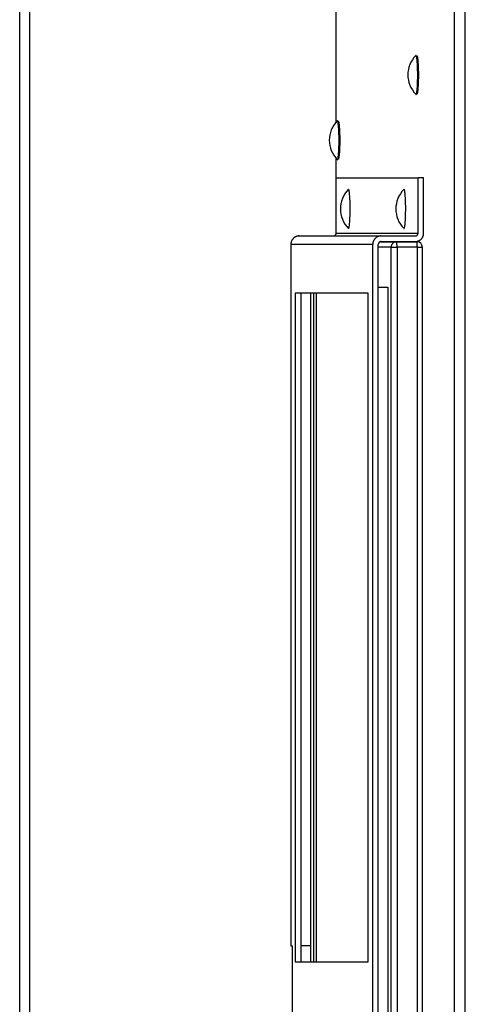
# Model space of a CAD drawing. Header units: inches. Extents: x -1 to 108, y 3 to 86.
# Tile 4 of 17: x 22.29 to 27.19, y 51.9 to 62.73. Entities that reach past the tile are written whole.
import ezdxf

# ---------------------------------------------------------------- set-up
doc = ezdxf.new("R2010")
doc.units = ezdxf.units.IN
doc.header["$LTSCALE"] = 12
doc.header["$MEASUREMENT"] = 0

msp = doc.modelspace()

# ---------------------------------------------------------------- linework, layer by layer
for p, q in [((27.066, 40.321), (27.066, 72.908)), ((27.186, 40.321), (27.186, 72.908)), ((22.29, 40.199), (22.29, 72.786)), ((22.4, 40.199), (22.4, 72.786)), ((25.767, 61.602), (25.767, 67.899)), ((25.767, 60.378), (25.767, 61.199)), ((25.767, 60.986), (26.667, 60.986)), ((25.767, 60.38), (25.767, 60.986)), ((26.728, 60.986), (26.667, 60.986)), ((26.667, 60.38), (26.667, 60.986)), ((26.728, 60.38), (26.728, 60.986)), ((25.354, 60.349), (25.354, 60.349)), ((25.354, 60.349), (25.359, 60.349)), ((25.359, 60.349), (25.359, 60.349)), ((25.359, 60.349), (25.362, 60.349)), ((25.362, 60.349), (26.261, 60.349)), ((25.767, 60.38), (26.667, 60.38)), ((26.253, 60.286), (26.431, 60.286)), ((26.261, 60.349), (26.636, 60.349)), ((26.261, 60.287), (26.636, 60.287)), ((26.431, 60.286), (26.654, 60.286)), ((25.269, 60.256), (25.269, 52.546)), ((26.169, 60.256), (25.269, 60.256)), ((25.269, 60.256), (25.269, 60.256)), ((25.269, 60.256), (25.269, 52.546)), ((26.169, 43.986), (26.169, 60.256)), ((26.23, 43.986), (26.23, 60.256)), ((26.371, 60.226), (26.23, 60.226)), ((26.371, 44.046), (26.371, 60.226)), ((26.371, 60.226), (26.436, 60.226)), ((26.436, 60.226), (26.436, 44.046)), ((26.659, 60.226), (26.436, 60.226)), ((26.659, 44.046), (26.659, 60.226)), ((26.659, 60.226), (26.714, 60.226)), ((26.714, 44.046), (26.714, 60.226)), ((26.23, 59.786), (26.333, 59.786)), ((26.333, 59.786), (26.333, 44.486)), ((26.12, 59.721), (25.318, 59.721)), ((25.318, 59.721), (25.318, 52.371)), ((25.38, 59.721), (25.38, 52.371)), ((25.484, 59.721), (25.484, 52.371)), ((25.484, 59.721), (25.484, 52.371)), ((25.522, 52.371), (25.522, 59.721)), ((25.552, 52.371), (25.552, 59.721)), ((26.12, 52.371), (26.12, 59.721)), ((25.269, 52.546), (25.269, 52.546)), ((25.269, 52.546), (25.283, 52.546)), ((25.283, 52.546), (25.283, 51.696)), ((25.484, 52.546), (25.38, 52.546)), ((25.318, 52.371), (26.12, 52.371))]:
    msp.add_line(p, q)
for centre, radius, start, end in [((26.858, 62.12), 0.303, 135.2645, 224.7355), ((25.994, 61.401), 0.303, 135.2645, 224.7355), ((26.116, 60.646), 0.303, 135.2645, 224.7355), ((26.726, 60.646), 0.303, 135.2645, 224.7355), ((26.654, 60.226), 0.06, 0, 90)]:
    msp.add_arc(centre, radius, start, end)
for points, weights in [([(26.644, 62.334), (26.643, 62.334), (26.643, 62.333)], [1, 0.999037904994, 1]), ([(26.651, 61.918), (26.653, 61.91), (26.656, 61.91)], [1, 0.990385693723, 1]), ([(25.782, 61.613), (25.78, 61.616), (25.778, 61.614)], [1, 0.994854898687, 1]), ([(25.778, 61.187), (25.779, 61.186), (25.78, 61.186)], [1, 0.999037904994, 1]), ([(25.78, 61.186), (25.781, 61.186), (25.782, 61.188)], [1, 0.998380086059, 1]), ([(25.903, 60.86), (25.902, 60.86), (25.901, 60.86)], [1, 0.999037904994, 1]), ([(26.513, 60.86), (26.512, 60.86), (26.511, 60.86)], [1, 0.999037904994, 1]), ([(25.362, 60.349), (25.269, 60.349), (25.269, 60.256)], [1, 0.707106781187, 1]), ([(25.736, 60.349), (25.767, 60.349), (25.767, 60.38)], [1, 0.707106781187, 1]), ([(26.261, 60.349), (26.169, 60.349), (26.169, 60.256)], [1, 0.707106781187, 1]), ([(26.261, 60.287), (26.23, 60.287), (26.23, 60.256)], [1, 0.707106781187, 1]), ([(26.431, 60.286), (26.371, 60.286), (26.371, 60.226)], [1, 0.707106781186, 1]), ([(26.436, 60.226), (26.436, 60.286), (26.431, 60.286)], [1, 0.707106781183, 1]), ([(26.636, 60.287), (26.728, 60.287), (26.728, 60.38)], [1, 0.707106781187, 1]), ([(26.636, 60.349), (26.667, 60.349), (26.667, 60.38)], [1, 0.707106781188, 1]), ([(26.659, 60.226), (26.659, 60.286), (26.654, 60.286)], [1, 0.707106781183, 1])]:
    msp.add_rational_spline(points, weights, degree=2)
for points, weights in [([(26.643, 61.906), (26.662, 61.887), (26.663, 62.11), (26.664, 62.334), (26.644, 62.334)], [1, 0.691427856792, 1, 0.691427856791, 1]), ([(26.656, 61.91), (26.674, 61.91), (26.674, 62.119), (26.674, 62.328), (26.656, 62.329)], [1, 0.707711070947, 1, 0.707711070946, 1]), ([(25.782, 61.188), (25.799, 61.209), (25.799, 61.4), (25.799, 61.591), (25.782, 61.613)], [1, 0.746422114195, 1, 0.746422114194, 1]), ([(25.792, 61.191), (25.81, 61.201), (25.81, 61.399), (25.81, 61.596), (25.793, 61.61)], [1, 0.727860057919, 1, 0.72786005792, 1]), ([(25.901, 60.433), (25.92, 60.413), (25.921, 60.637), (25.922, 60.86), (25.903, 60.86)], [1, 0.691427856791, 1, 0.69142785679, 1]), ([(26.511, 60.433), (26.53, 60.413), (26.531, 60.637), (26.532, 60.86), (26.513, 60.86)], [1, 0.691427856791, 1, 0.69142785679, 1])]:
    msp.add_rational_spline(points, weights, degree=2, knots=[0, 0, 0, 0.5, 0.5, 1, 1, 1])

doc.saveas('drawing.dxf')
